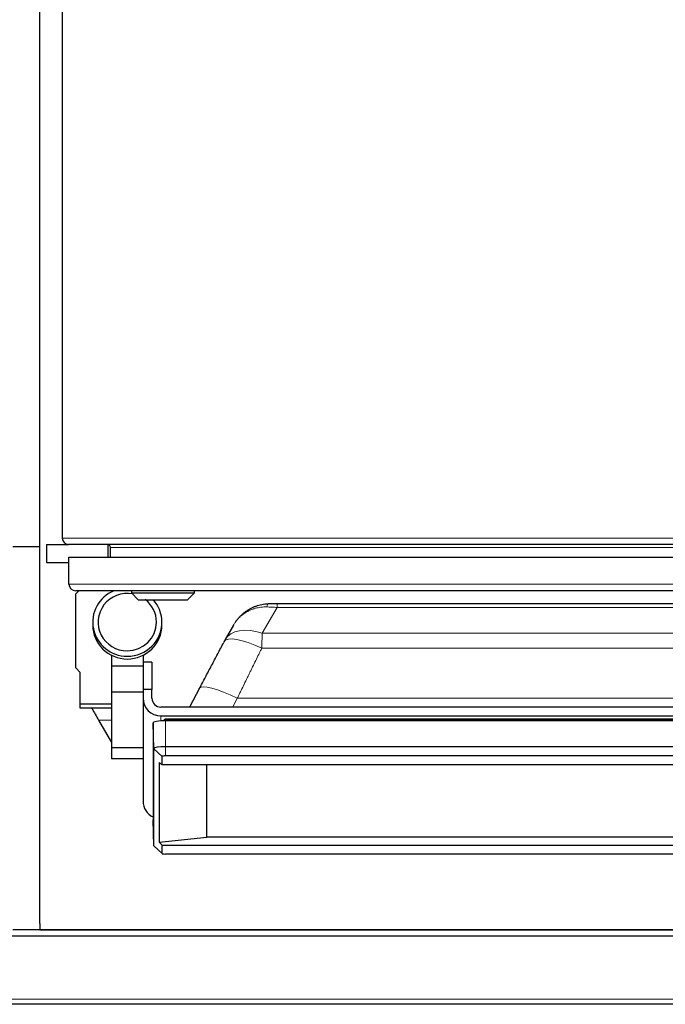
# Model space of a CAD drawing. Header units: inches. Extents: x 0 to 29700, y -16 to 21000.
# Tile 33 of 256: x 6791 to 7079, y 8548 to 8987. Entities that reach past the tile are written whole.
import ezdxf

# ---------------------------------------------------------------- set-up
doc = ezdxf.new("R2010")
doc.units = ezdxf.units.IN
doc.layers.add('1', color=7, linetype='Continuous', true_color=0xffffff)

msp = doc.modelspace()

# ---------------------------------------------------------------- linework, layer by layer
at = {"layer": '1', "color": 2, "linetype": 'Continuous', "lineweight": 25}
for p, q in [((6810.251, 9129.762), (6810.251, 8755.362)), ((6800.292, 8751.533), (6800.292, 8994.562)), ((6800.292, 8751.533), (6788.292, 8751.533)), ((6800.292, 8583.533), (6800.292, 8751.533)), ((6803.251, 8752.562), (6813.051, 8752.562)), ((6803.251, 8752.562), (6803.251, 8744.562)), ((7307.451, 8752.562), (6813.051, 8752.562)), ((6830.751, 8746.938), (6830.751, 8752.528)), ((6831.751, 8746.937), (6831.751, 8751.262)), ((6803.251, 8744.562), (6813.251, 8744.562)), ((6813.251, 8746.937), (7308.251, 8746.937)), ((6813.251, 8734.937), (6813.251, 8746.937)), ((7305.251, 8731.937), (6816.251, 8731.937)), ((6816.251, 8730.562), (6817.626, 8731.937)), ((6841.151, 8731.937), (6841.151, 8730.937)), ((6869.151, 8730.937), (6869.151, 8731.937)), ((6816.251, 8697.562), (6816.251, 8730.562)), ((6841.151, 8730.937), (6844.151, 8727.937)), ((6841.151, 8730.937), (6869.151, 8730.937)), ((6844.151, 8727.937), (6866.151, 8727.937)), ((6866.151, 8727.937), (6869.151, 8730.937)), ((6906.001, 8726.251), (7155.5, 8726.251)), ((6823.824, 8717.927), (6823.824, 8716.7)), ((6854.677, 8716.7), (6854.677, 8717.927)), ((6886.59, 8716.641), (6882.895, 8710.227)), ((6882.393, 8709.317), (6882.247, 8708.906)), ((6899.359, 8712.956), (6899.359, 8712.956)), ((6832.251, 8703.162), (6832.251, 8698.291)), ((6846.251, 8703.162), (6846.251, 8698.291)), ((6818.251, 8695.562), (6816.251, 8697.562)), ((6832.251, 8698.291), (6832.251, 8686.707)), ((6846.251, 8698.291), (6832.251, 8698.291)), ((6850.251, 8700.166), (6846.251, 8700.166)), ((6846.251, 8698.291), (6846.251, 8697.071)), ((6846.251, 8697.071), (6846.251, 8687.918)), ((6850.251, 8700.166), (6850.251, 8687.918)), ((6818.251, 8681.562), (6818.251, 8695.562)), ((6850.251, 8687.918), (6846.251, 8687.918)), ((6846.251, 8687.918), (6846.251, 8683.978)), ((6850.251, 8683.978), (6850.251, 8687.918)), ((6871.439, 8688.507), (6867.017, 8680.039)), ((6832.251, 8686.707), (6832.251, 8661.875)), ((6846.251, 8686.707), (6832.251, 8686.707)), ((6846.251, 8683.978), (6846.251, 8638.135)), ((6818.251, 8679.562), (6818.251, 8681.562)), ((6818.251, 8681.562), (6832.251, 8681.562)), ((6832.251, 8679.562), (6818.251, 8679.562)), ((7207.251, 8680.039), (6854.251, 8680.039)), ((6826.488, 8674.257), (6832.251, 8664.276)), ((6854.251, 8676.1), (7207.251, 8676.1)), ((6856.6, 8674.763), (6856.6, 8674.756)), ((6856.6, 8674.763), (7030.753, 8674.763)), ((6856.601, 8674.598), (6856.602, 8673.987)), ((7030.753, 8674.756), (7030.753, 8674.763)), ((6850.709, 8673.025), (6850.709, 8629.786)), ((6851.117, 8661.501), (6850.709, 8673.025)), ((7205.251, 8673.987), (6856.251, 8673.987)), ((6832.251, 8661.875), (6832.251, 8656.985)), ((6846.251, 8661.875), (6832.251, 8661.875)), ((6851.117, 8618.262), (6851.117, 8661.501)), ((7205.251, 8662.392), (6856.251, 8662.392)), ((6846.251, 8656.985), (6832.251, 8656.985)), ((6854.74, 8654.422), (6854.74, 8658.056)), ((7205.251, 8658.318), (6856.251, 8658.318)), ((6853.469, 8655.376), (6853.469, 8619.913)), ((6853.469, 8655.376), (6854.74, 8654.422)), ((6854.74, 8654.422), (7206.762, 8654.422)), ((6874.751, 8622.026), (6874.751, 8654.422)), ((6851.117, 8618.262), (6850.709, 8629.786)), ((6853.469, 8619.913), (6874.751, 8622.026)), ((7186.751, 8622.026), (6874.751, 8622.026)), ((6851.117, 8618.262), (6851.204, 8618.099)), ((6851.204, 8618.099), (6854.765, 8614.769)), ((6854.74, 8618.451), (6853.469, 8619.913)), ((6854.74, 8618.451), (7206.762, 8618.451)), ((6854.74, 8614.817), (6854.74, 8618.451)), ((7205.251, 8614.555), (6856.251, 8614.555)), ((6800.292, 8583.533), (6800.292, 8580.762)), ((7277.251, 8577.919), (6787.251, 8577.919)), ((6800.292, 8580.747), (6788.292, 8580.747)), ((6800.292, 8580.762), (7277.292, 8580.762)), ((6800.292, 8580.747), (6800.292, 8580.762)), ((7277.251, 8580.747), (6800.292, 8580.747)), ((7277.251, 8547.562), (6787.251, 8547.562))]:
    msp.add_line(p, q, dxfattribs=at)
at = {"layer": '1', "color": 110, "linetype": 'Continuous', "lineweight": 13}
for p, q in [((6810.251, 8755.362), (7310.251, 8755.362)), ((7288.751, 8751.262), (6831.751, 8751.262)), ((6813.251, 8734.937), (7308.251, 8734.937)), ((6906.001, 8724.487), (6899.359, 8712.956)), ((6906.001, 8724.487), (7155.5, 8724.487)), ((6899.359, 8712.956), (7162.142, 8712.956)), ((6899.176, 8706.305), (7162.325, 8706.305)), ((6888.281, 8683.986), (6886.219, 8680.039)), ((6888.281, 8683.986), (7173.221, 8683.986)), ((6826.488, 8674.257), (6832.251, 8674.257)), ((6854.251, 8676.1), (6854.251, 8673.922)), ((6856.601, 8674.598), (7030.753, 8674.598)), ((7030.753, 8674.598), (7030.753, 8674.749)), ((7030.753, 8673.987), (7030.753, 8674.598)), ((6856.251, 8662.392), (6856.251, 8673.987)), ((6854.74, 8658.056), (6851.117, 8661.501)), ((6856.251, 8658.318), (6856.251, 8662.392)), ((6854.74, 8614.817), (6851.117, 8618.262)), ((7277.251, 8549.905), (6787.251, 8549.905))]:
    msp.add_line(p, q, dxfattribs=at)
at = {"layer": '1', "color": 2, "linetype": 'Continuous', "lineweight": 25}
for centre, radius, start, end in [((6813.051, 8755.362), 2.8, 180, 270), ((6830.451, 8751.262), 1.3, 0, 90), ((6816.251, 8734.937), 3, 180, 270)]:
    msp.add_arc(centre, radius, start, end, dxfattribs=at)
for centre, major_axis, ratio, start_param, end_param in [((6839.251, 8717.927), (15.427, 0), 0.9848078, 1.9678151, 4.712389), ((6839.251, 8717.927), (13, 0), 0.9848078, 1.3921182, 4.712389), ((6839.251, 8717.927), (13, 0), 0.9848078, 0, 0.912829), ((6839.251, 8717.927), (15.427, 0), 0.9848078, 0, 0.7194247), ((6839.251, 8716.7), (15.427, 0), 0.9848078, 3.1415927, 4.712389), ((6839.251, 8717.927), (13, 0), 0.9848078, 4.712389, 6.2831853), ((6839.251, 8717.927), (15.427, 0), 0.9848078, 4.712389, 6.2831853), ((6839.251, 8716.7), (15.427, 0), 0.9848078, 4.712389, 6.2831853), ((6854.251, 8683.978), (-8, 0), 0.9848078, 0, 1.5707963), ((6854.251, 8683.978), (4, 0), 0.9848078, 3.1415927, 4.712389), ((6856.6, 8673.809), (0, 0.95), 0.0015867, 5.6941774, 6.3371701), ((6856.251, 8673.025), (5.542, 0), 0.1736482, 1.5707963, 3.1415927), ((6856.251, 8661.501), (-5.133, 0), 0.1736482, 4.712389, 6.2831853), ((6856.251, 8658.056), (-1.511, 0), 0.1736482, 4.712389, 6.2831853), ((6854.251, 8638.135), (-8, 0), 0.9848078, 0, 1.1121238), ((6856.251, 8614.817), (-1.511, 0), 0.1736482, 0, 1.5707963)]:
    msp.add_ellipse(centre, major_axis=major_axis, ratio=ratio, start_param=start_param, end_param=end_param, dxfattribs=at)
at = {"layer": '1', "color": 110, "linetype": 'Continuous', "lineweight": 13}
for centre, major_axis, ratio, start_param, end_param in [((6902.478, 8721.227), (0.137, -4.998), 0.2797608, 3.0438576, 3.9318297), ((6899.359, 8700.743), (-16.464, 9.484), 0.5880793, 5.039006, 6.2865492), ((6899.176, 8700.411), (-16.783, 8.906), 0.2769868, 4.858329, 6.2831677), ((6888.281, 8679.712), (-16.842, 8.795), 0.2004895, 4.8167068, 6.2831742)]:
    msp.add_ellipse(centre, major_axis=major_axis, ratio=ratio, start_param=start_param, end_param=end_param, dxfattribs=at)
for points, knots in [([(6901.388, 8724.717), (6900.949, 8724.725), (6900.515, 8724.718), (6899.658, 8724.674), (6899.234, 8724.637), (6898.396, 8724.534), (6897.567, 8724.401), (6896.756, 8724.212), (6896.155, 8724.048), (6895.956, 8723.989), (6895.659, 8723.897), (6895.561, 8723.865), (6895.413, 8723.816), (6895.364, 8723.799), (6895.266, 8723.766), (6894.827, 8723.613), (6894.399, 8723.443), (6893.657, 8723.118), (6893.294, 8722.943), (6892.586, 8722.568), (6891.896, 8722.169), (6891.239, 8721.722), (6890.84, 8721.427), (6890.76, 8721.368), (6890.602, 8721.247), (6890.524, 8721.186), (6890.291, 8721), (6890.138, 8720.874), (6889.689, 8720.488), (6889.113, 8719.954), (6888.315, 8719.096), (6887.827, 8718.486), (6887.477, 8718.015), (6887.363, 8717.855), (6887.142, 8717.532), (6887.034, 8717.368), (6886.824, 8717.036), (6886.722, 8716.868), (6886.612, 8716.679), (6886.601, 8716.66), (6886.59, 8716.641)], [0, 0, 0, 0, 0.0686978, 0.0686978, 0.1373957, 0.1373957, 0.2060935, 0.2747913, 0.2747913, 0.3091402, 0.3091402, 0.3263147, 0.3263147, 0.3349019, 0.3349019, 0.3434892, 0.412187, 0.412187, 0.4808848, 0.4808848, 0.5495827, 0.6182805, 0.6182805, 0.635455, 0.635455, 0.6526294, 0.6526294, 0.6869783, 0.6869783, 0.7556762, 0.824374, 0.8930718, 0.8930718, 0.9274207, 0.9274207, 0.9617697, 0.9617697, 0.9961186, 0.9961186, 1, 1, 1, 1]), ([(6906.001, 8724.487), (6905.607, 8724.517), (6904.825, 8724.573), (6904.051, 8724.617), (6903.282, 8724.656), (6902.9, 8724.672), (6902.14, 8724.699), (6901.763, 8724.709), (6901.388, 8724.717)], [0, 0, 0, 0, 0.25, 0.5, 0.5, 0.75, 0.75, 1, 1, 1, 1]), ([(6899.359, 8712.956), (6899.359, 8712.926), (6899.358, 8712.895), (6899.357, 8712.834), (6899.355, 8712.741), (6899.349, 8712.524), (6899.342, 8712.209), (6899.335, 8711.953), (6899.328, 8711.694), (6899.324, 8711.563), (6899.305, 8710.906), (6899.288, 8710.364), (6899.267, 8709.667), (6899.262, 8709.527), (6899.253, 8709.244), (6899.249, 8709.102), (6899.236, 8708.673), (6899.219, 8708.095), (6899.203, 8707.505), (6899.192, 8707.059), (6899.187, 8706.834), (6899.181, 8706.571), (6899.179, 8706.457), (6899.178, 8706.381), (6899.177, 8706.343), (6899.176, 8706.305)], [0, 0, 0, 0, 0.015625, 0.015625, 0.03125, 0.0625, 0.125, 0.1875, 0.1875, 0.25, 0.25, 0.5, 0.5, 0.5625, 0.5625, 0.625, 0.625, 0.75, 0.875, 0.875, 0.9375, 0.96875, 0.984375, 0.984375, 1, 1, 1, 1]), ([(6899.176, 8706.305), (6898.95, 8705.846), (6898.724, 8705.386), (6898.272, 8704.466), (6898.045, 8704.006), (6897.366, 8702.623), (6896.913, 8701.7), (6896.007, 8699.85), (6895.553, 8698.924), (6894.873, 8697.533), (6894.646, 8697.069), (6894.192, 8696.14), (6893.738, 8695.211), (6893.284, 8694.28), (6892.83, 8693.348), (6892.602, 8692.882), (6891.921, 8691.483), (6891.466, 8690.549), (6890.556, 8688.678), (6890.101, 8687.741), (6889.419, 8686.335), (6889.191, 8685.865), (6888.736, 8684.926), (6888.508, 8684.456), (6888.281, 8683.986)], [0, 0, 0, 0, 0.0625, 0.0625, 0.125, 0.125, 0.25, 0.25, 0.375, 0.375, 0.4375, 0.4375, 0.5, 0.5625, 0.5625, 0.625, 0.625, 0.75, 0.75, 0.875, 0.875, 0.9375, 0.9375, 1, 1, 1, 1])]:
    msp.add_open_spline(points, degree=3, knots=knots, dxfattribs=at)
at = {"layer": '1', "color": 2, "linetype": 'Continuous', "lineweight": 25}
for points, knots in [([(6887.406, 8717.897), (6887.423, 8717.923), (6887.441, 8717.949), (6887.583, 8718.155), (6887.711, 8718.333), (6888.101, 8718.86), (6888.642, 8719.542), (6889.519, 8720.508), (6890.147, 8721.112), (6890.635, 8721.55), (6890.8, 8721.694), (6891.052, 8721.905), (6891.137, 8721.975), (6891.307, 8722.113), (6891.392, 8722.181), (6891.823, 8722.518), (6892.528, 8723.031), (6893.266, 8723.494), (6894.019, 8723.931), (6894.404, 8724.137), (6895.19, 8724.522), (6895.642, 8724.724), (6896.104, 8724.909), (6896.207, 8724.95), (6896.259, 8724.97), (6896.414, 8725.029), (6896.518, 8725.068), (6896.83, 8725.182), (6897.039, 8725.253), (6897.669, 8725.457), (6898.517, 8725.698), (6899.38, 8725.877), (6900.251, 8726.026), (6900.691, 8726.084), (6901.578, 8726.169), (6902.026, 8726.195), (6902.478, 8726.205)], [0, 0, 0, 0, 0.0052317, 0.0052317, 0.042075, 0.042075, 0.1157616, 0.1894481, 0.2631346, 0.2631346, 0.2999779, 0.2999779, 0.3183995, 0.3183995, 0.3368212, 0.3368212, 0.4105077, 0.4841942, 0.4841942, 0.5578808, 0.5578808, 0.6315673, 0.6407781, 0.6407781, 0.6499889, 0.6499889, 0.6684106, 0.6684106, 0.7052539, 0.7052539, 0.7789404, 0.8526269, 0.8526269, 0.9263135, 0.9263135, 1, 1, 1, 1]), ([(6902.478, 8726.205), (6902.765, 8726.213), (6903.055, 8726.22), (6903.636, 8726.231), (6903.928, 8726.236), (6904.516, 8726.243), (6904.811, 8726.246), (6905.256, 8726.249), (6905.478, 8726.25), (6905.739, 8726.251), (6905.87, 8726.251), (6905.936, 8726.251), (6905.968, 8726.251), (6905.985, 8726.251), (6905.993, 8726.251), (6905.996, 8726.251), (6905.999, 8726.251), (6906, 8726.251), (6906.001, 8726.251)], [0, 0, 0, 0, 0.25, 0.25, 0.5, 0.5, 0.75, 0.75, 0.875, 0.9375, 0.96875, 0.984375, 0.9921875, 0.9960938, 0.9980469, 0.9990234, 0.9990234, 1, 1, 1, 1]), ([(6871.352, 8688.207), (6872.262, 8689.951), (6873.172, 8691.69), (6874.537, 8694.292), (6874.991, 8695.159), (6875.9, 8696.889), (6876.809, 8698.617), (6877.717, 8700.34), (6878.624, 8702.06), (6879.078, 8702.919), (6880.437, 8705.492), (6881.343, 8707.201), (6882.247, 8708.906)], [0, 0, 0, 0, 0.25, 0.25, 0.375, 0.375, 0.5, 0.625, 0.625, 0.75, 0.75, 1, 1, 1, 1]), ([(6823.434, 8679.548), (6823.446, 8679.525), (6823.459, 8679.503), (6823.976, 8678.608), (6824.48, 8677.736), (6825.485, 8675.994), (6825.987, 8675.125), (6826.488, 8674.257)], [0, 0, 0, 0, 0.01262, 0.01262, 0.50631, 0.50631, 1, 1, 1, 1]), ([(6856.6, 8674.749), (6856.553, 8674.75), (6856.482, 8674.749), (6856.399, 8674.747), (6856.352, 8674.742), (6856.28, 8674.726), (6856.184, 8674.69), (6856.042, 8674.613), (6855.963, 8674.552), (6855.922, 8674.512)], [0, 0, 0, 0, 0.1872585, 0.2796705, 0.3314961, 0.3727472, 0.5700736, 0.7487182, 1, 1, 1, 1]), ([(6855.928, 8674.518), (6855.955, 8674.54), (6856.087, 8674.579), (6856.34, 8674.598), (6856.601, 8674.598)], [0, 0, 0, 0, 0.3943753, 1, 1, 1, 1]), ([(7030.753, 8674.749), (7025.667, 8674.749), (7016.629, 8674.749), (7003.639, 8674.749), (6991.782, 8674.749), (6979.926, 8674.749), (6968.07, 8674.749), (6956.213, 8674.749), (6932.817, 8674.749), (6910.938, 8674.749), (6890.577, 8674.749), (6883.273, 8674.749), (6876.121, 8674.749), (6867.23, 8674.749), (6860.774, 8674.749), (6856.6, 8674.749)], [0, 0, 0, 0, 0.0876112, 0.1556914, 0.2237717, 0.291852, 0.3599322, 0.4280125, 0.4960928, 0.7629677, 0.8049053, 0.8468428, 0.8887803, 0.9281088, 1, 1, 1, 1]), ([(7204.899, 8674.749), (7199.813, 8674.749), (7190.775, 8674.749), (7177.785, 8674.749), (7165.929, 8674.749), (7154.073, 8674.749), (7142.218, 8674.749), (7130.362, 8674.749), (7106.966, 8674.749), (7085.088, 8674.749), (7064.727, 8674.749), (7057.424, 8674.749), (7050.272, 8674.749), (7041.382, 8674.749), (7034.926, 8674.749), (7030.753, 8674.749)], [0, 0, 0, 0, 0.0876123, 0.1556927, 0.2237731, 0.2918535, 0.3599339, 0.4280142, 0.4960946, 0.7629694, 0.8049068, 0.8468443, 0.8887817, 0.9281104, 1, 1, 1, 1])]:
    msp.add_open_spline(points, degree=3, knots=knots, dxfattribs=at)
at = {"layer": '1', "color": 110, "linetype": 'Continuous', "lineweight": 13}
for points in [[(6906.001, 8726.251), (6906.001, 8726.294), (6906.001, 8726.248), (6906.001, 8725.86), (6906.001, 8725.246), (6906.001, 8724.746), (6906.001, 8724.487)], [(7030.753, 8674.598), (7088.8, 8674.598), (7146.848, 8674.598), (7204.898, 8674.598)]]:
    msp.add_open_spline(points, degree=3, dxfattribs=at)
at = {"layer": '1', "color": 2, "linetype": 'Continuous', "lineweight": 25}
for points, degree in [([(6882.874, 8710.188), (6882.604, 8709.719), (6882.346, 8709.229)], 2), ([(6855.932, 8674.52), (6855.331, 8673.955)], 1), ([(6856.449, 8674.763), (6856.449, 8674.763), (6856.457, 8674.763), (6856.6, 8674.763)], 3), ([(7030.753, 8674.763), (7088.8, 8674.763), (7146.848, 8674.763), (7204.899, 8674.763)], 3)]:
    msp.add_open_spline(points, degree=degree, dxfattribs=at)

doc.saveas('drawing.dxf')
